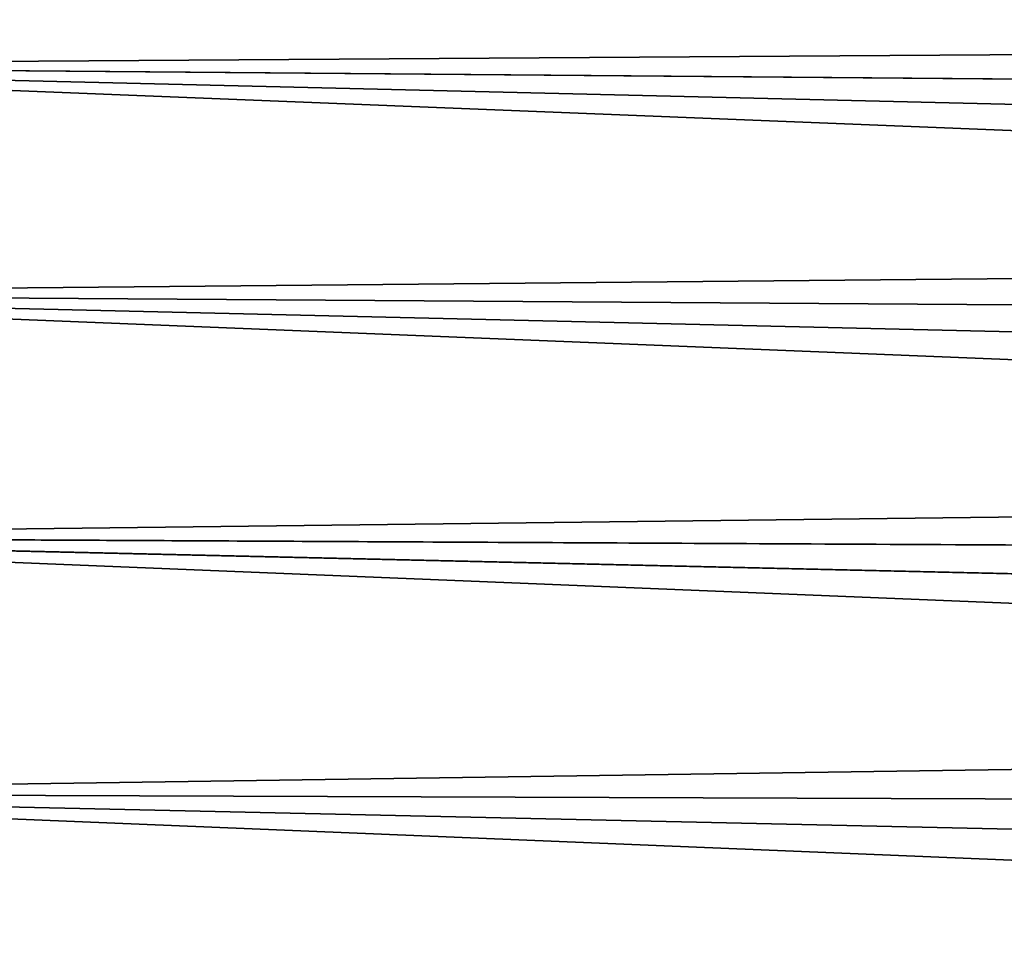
# Model space of a CAD drawing. Header units: metres. Extents: x -2 to 78, y -85 to 85.
# Tile 219 of 256: x 14.88 to 17.25, y -29.47 to -27.24. Entities that reach past the tile are written whole.
import ezdxf

# ---------------------------------------------------------------- set-up
doc = ezdxf.new("R2010")
doc.units = ezdxf.units.M
doc.layers.add('solid_20004802', color=7, linetype='CONTINUOUS')

msp = doc.modelspace()

# ---------------------------------------------------------------- linework, layer by layer
at = {"layer": 'solid_20004802'}
for points in [[(13.349999, -26.831308, 8.424151), (29.895069, -27.235031, 8.218181), (29.895071, -26.996227, 7.895569)], [(13.349999, -26.831308, 8.424151), (13.349999, -27.345188, 9.065377), (29.895069, -27.235031, 8.218181)], [(13.349999, -26.83135, -8.424096), (29.895035, -27.234972, -8.218103), (29.895033, -27.483229, -8.533499)], [(13.349999, -27.345232, -9.065316), (13.349999, -26.83135, -8.424096), (29.895033, -27.483229, -8.533499)], [(13.349999, -27.345188, 9.065377), (29.895069, -27.48329, 8.533573), (29.895069, -27.235031, 8.218181)], [(13.349999, -27.345188, 9.065377), (29.895069, -27.740788, 8.84147), (29.895069, -27.48329, 8.533573)], [(13.349999, -27.345188, 9.065377), (13.349999, -27.895832, 9.675325), (29.895069, -27.740788, 8.84147)], [(13.349999, -27.345232, -9.065316), (29.895033, -27.483229, -8.533499), (29.895031, -27.740725, -8.841399)], [(13.349999, -27.345232, -9.065316), (29.895031, -27.740725, -8.841399), (29.895029, -28.007231, -9.141534)], [(13.349999, -27.895874, -9.675259), (13.349999, -27.345232, -9.065316), (29.895029, -28.007231, -9.141534)], [(13.349999, -27.895832, 9.675325), (29.895067, -28.007294, 9.141602), (29.895069, -27.740788, 8.84147)], [(13.349999, -27.895832, 9.675325), (29.895067, -28.282578, 9.433703), (29.895067, -28.007294, 9.141602)], [(13.349999, -27.895832, 9.675325), (13.349999, -28.481337, 10.251891), (29.895067, -28.282578, 9.433703)], [(13.349999, -27.895874, -9.675259), (29.895029, -28.007231, -9.141534), (29.895027, -28.282515, -9.43364)], [(13.349999, -27.895874, -9.675259), (29.895027, -28.282515, -9.43364), (29.895025, -28.566334, -9.717459)], [(13.349999, -28.481379, -10.251818), (13.349999, -27.895874, -9.675259), (29.895025, -28.566334, -9.717459)], [(13.349999, -28.481337, 10.251891), (29.895065, -28.566397, 9.71752), (29.895067, -28.282578, 9.433703)], [(13.349999, -28.481337, 10.251891), (29.895065, -28.858501, 9.992801), (29.895065, -28.566397, 9.71752)], [(13.349999, -28.481337, 10.251891), (13.349999, -29.099686, 10.793084), (29.895065, -28.858501, 9.992801)], [(13.349999, -28.481379, -10.251818), (29.895025, -28.566334, -9.717459), (29.895023, -28.858437, -9.992743)], [(13.349999, -28.481379, -10.251818), (29.895023, -28.858437, -9.992743), (29.89502, -29.158571, -10.259251)], [(13.349999, -29.099726, -10.793005), (13.349999, -28.481379, -10.251818), (29.89502, -29.158571, -10.259251)], [(13.349999, -29.099686, 10.793084), (29.895063, -29.158636, 10.259305), (29.895065, -28.858501, 9.992801)], [(13.349999, -29.099686, 10.793084), (29.895061, -29.466536, 10.516797), (29.895063, -29.158636, 10.259305)], [(13.349999, -29.099686, 10.793084), (13.349999, -29.748741, 11.297038), (29.895061, -29.466536, 10.516797)], [(13.349999, -29.099726, -10.793005), (29.89502, -29.158571, -10.259251), (29.895018, -29.466471, -10.516747)], [(13.349999, -29.099726, -10.793005), (29.895018, -29.466471, -10.516747), (29.895016, -29.781866, -10.765006)], [(13.349999, -29.748781, -11.296954), (13.349999, -29.099726, -10.793005), (29.895016, -29.781866, -10.765006)]]:
    msp.add_3dface(points, dxfattribs=at)

doc.saveas('drawing.dxf')
